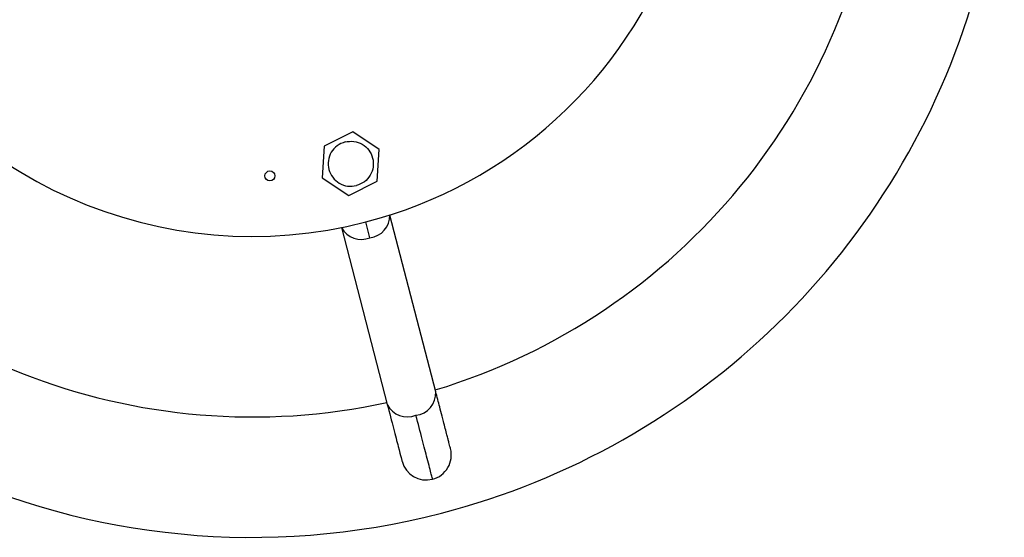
# Model space of a CAD drawing. Header units: millimetres. Extents: x 142 to 1148, y 353 to 845.
# Tile 35 of 139: x 555.57 to 565.4, y 618.61 to 623.77. Entities that reach past the tile are written whole.
import ezdxf

# ---------------------------------------------------------------- set-up
doc = ezdxf.new("R2010")
doc.units = ezdxf.units.MM

msp = doc.modelspace()

# ---------------------------------------------------------------- linework, layer by layer
at = {"color": 7, "linetype": 'Continuous', "lineweight": 25}
for p, q in [((558.8971, 622.6528), (558.613, 622.5109)), ((559.162, 622.4777), (558.8971, 622.6528)), ((558.613, 622.5109), (558.5939, 622.1939)), ((559.1429, 622.1607), (559.162, 622.4777)), ((558.5939, 622.1939), (558.8588, 622.0188)), ((558.8588, 622.0188), (559.1429, 622.1607)), ((559.7263, 620.0617), (559.2689, 621.8245)), ((558.7849, 621.699), (559.2423, 619.9362))]:
    msp.add_line(p, q, dxfattribs=at)
at = {"color": 8, "linetype": 'Continuous', "lineweight": 25}
msp.add_line((559.0695, 621.5977), (559.0287, 621.755), dxfattribs=at)
at = {"color": 7, "linetype": 'Continuous', "lineweight": 25}
msp.add_circle((558.0717, 622.2147), 0.05, dxfattribs=at)
for centre, radius, start, end in [((557.8985, 626.1108), 7.5, 47.81244, 284.54504), ((557.8985, 626.1108), 7.5, 284.54504, 43.22511), ((557.8985, 626.1108), 4.5, 54.11887, 284.54504), ((557.8985, 626.1108), 4.5, 284.54504, 35.4407), ((557.8985, 626.1108), 6.3, 286.81928, 354.2708), ((557.8985, 626.1108), 6.3, 214.81928, 282.2708), ((559.6314, 619.4319), 0.25, 284.54504, 14.56402), ((559.6314, 619.4319), 0.25, 194.56402, 284.54504)]:
    msp.add_arc(centre, radius, start, end, dxfattribs=at)
at = {"color": 8, "linetype": 'Continuous', "lineweight": 25}
for centre, radius, start, end in [((559.0426, 621.8222), 0.2261, 276.82315, 0.58697), ((558.9838, 621.8069), 0.2261, 208.50312, 292.26694), ((559.5034, 620.0496), 0.2232, 276.49557, 3.12329), ((559.4429, 620.0339), 0.2232, 205.96679, 292.59451)]:
    msp.add_arc(centre, radius, start, end, dxfattribs=at)
at = {"color": 7, "linetype": 'Continuous', "lineweight": 25}
for points in [[(558.8215, 622.5536), (558.7938, 622.5429), (558.7385, 622.5216), (558.6791, 622.4524), (558.6493, 622.3678), (558.6545, 622.2778), (558.6937, 622.1966), (558.7609, 622.1372), (558.8464, 622.1056), (558.9051, 622.1139), (558.9345, 622.118)], [(558.8215, 622.5536), (558.8508, 622.5577), (558.9095, 622.566), (558.9951, 622.5344), (559.0622, 622.475), (559.1014, 622.3938), (559.1066, 622.3037), (559.0769, 622.2192), (559.0174, 622.15), (558.9621, 622.1287), (558.9345, 622.118)]]:
    msp.add_open_spline(points, degree=3, dxfattribs=at)
for points, knots in [([(559.8734, 619.4947), (559.8727, 619.4972), (559.8717, 619.5012), (559.865, 619.527), (559.8577, 619.555), (559.8488, 619.5895), (559.8325, 619.6521), (559.8124, 619.7297), (559.7867, 619.829), (559.7623, 619.9228), (559.7396, 620.0103), (559.7263, 620.0617)], [0, 0, 0, 0, 0.149343, 0.241836, 0.321202, 0.402763, 0.484426, 0.683075, 0.747462, 0.851674, 1, 1, 1, 1]), ([(559.2423, 619.9362), (559.264, 619.8524), (559.3079, 619.6832), (559.3538, 619.5063), (559.3839, 619.3904), (559.3876, 619.3762), (559.3894, 619.3692)], [0, 0, 0, 0, 0.247575, 0.5, 0.752425, 1, 1, 1, 1]), ([(559.6942, 619.19), (559.6916, 619.1999), (559.6864, 619.22), (559.647, 619.3719), (559.594, 619.576), (559.5503, 619.7444), (559.5287, 619.8278)], [0, 0, 0, 0, 0.2776105, 0.5605791, 0.7823896, 1, 1, 1, 1])]:
    msp.add_open_spline(points, degree=3, knots=knots, dxfattribs=at)

doc.saveas('drawing.dxf')
